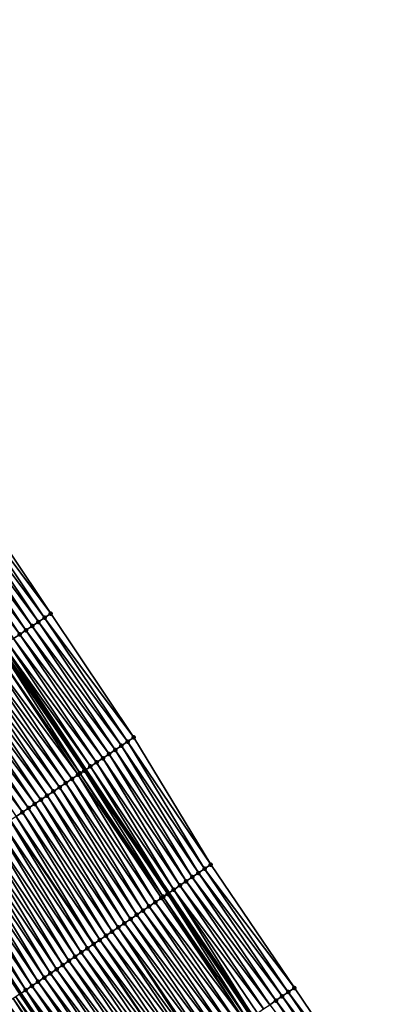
# Model space of a CAD drawing. Header units: feet. Extents: x 2010743 to 2022806, y 818705 to 837694.
# Tile 95 of 256: x 2014180 to 2014231, y 821829 to 821961. Entities that reach past the tile are written whole.
import ezdxf

# ---------------------------------------------------------------- set-up
doc = ezdxf.new("R2010")
doc.units = ezdxf.units.FT
doc.header["$MEASUREMENT"] = 0
for name, color, linetype, lineweight in [('EP_Travel Lane', 172, 'Continuous', 53), ('Road Shots', 141, 'Continuous', 100), ('STRIPING', 60, 'Continuous', 53)]:
    doc.layers.add(name, color=color, linetype=linetype, lineweight=lineweight)
doc.layers.add('I-77-MM17-21_NB-Surface-Border', color=7, linetype='Continuous')
doc.layers.add('I-77-MM17-21_NB-Surface-TIN', color=7, linetype='Continuous')

msp = doc.modelspace()

# ---------------------------------------------------------------- linework, layer by layer
at = {"layer": 'EP_Travel Lane'}
for points in [[(2014079.61, 822027.85, 273.47), (2014090.38, 822011.12, 273.26), (2014101.24, 821994.33, 273.06), (2014112.12, 821977.57, 272.86), (2014123.07, 821960.84, 272.62), (2014134.02, 821944.1, 272.38), (2014144.98, 821927.48, 272.17), (2014156.02, 821910.8, 271.98), (2014167.02, 821894.18, 271.79), (2014178.05, 821877.5, 271.58), (2014189.08, 821860.82, 271.38), (2014200.25, 821844.29, 271.18), (2014211.5, 821827.75, 270.97), (2014222.73, 821811.24, 270.79), (2014234.01, 821794.73, 270.59), (2014245.29, 821778.21, 270.37), (2014256.6, 821761.8, 270.19), (2014267.98, 821745.35, 269.98), (2014279.34, 821729.01, 269.79), (2014290.9, 821712.69, 269.6), (2014302.46, 821696.37, 269.41), (2014314.05, 821680.19, 269.21), (2014325.72, 821663.95, 269), (2014337.4, 821647.75, 268.8)], [(2014081.05, 821981.26, 273.75), (2014091.93, 821964.45, 273.54), (2014102.82, 821947.68, 273.32), (2014113.71, 821930.91, 273.11), (2014124.78, 821914.11, 272.92), (2014135.81, 821897.43, 272.74), (2014146.91, 821880.69, 272.53), (2014158.02, 821864.06, 272.32), (2014169.13, 821847.43, 272.1), (2014180.38, 821830.81, 271.9), (2014191.62, 821814.27, 271.7), (2014202.89, 821797.7, 271.49), (2014214.16, 821781.18, 271.3), (2014225.43, 821764.66, 271.12), (2014236.83, 821748.12, 270.9), (2014248.2, 821731.67, 270.69), (2014259.69, 821715.15, 270.5), (2014271.21, 821698.8, 270.31), (2014282.73, 821682.45, 270.13), (2014294.45, 821666.09, 269.93), (2014306.12, 821649.85, 269.73), (2014317.83, 821633.59, 269.51)]]:
    msp.add_polyline3d(points, dxfattribs=at)
at = {"layer": 'I-77-MM17-21_NB-Surface-Border', "color": 3, "linetype": 'Continuous', "lineweight": -3}
msp.add_polyline3d([(2014084.39, 822030.88, 273.31), (2014095.13, 822014.2, 273.1), (2014106.83, 821997.95, 272.85), (2014117.69, 821981.19, 272.66), (2014129.42, 821964.96, 272.28), (2014140.31, 821948.19, 271.99), (2014151.22, 821931.61, 271.78), (2014162.26, 821914.94, 271.56), (2014173.26, 821898.37, 271.37), (2014184.4, 821881.76, 271.18), (2014195.53, 821865.15, 270.97), (2014205.86, 821848.09, 270.82), (2014217.08, 821831.54, 270.67), (2014228.29, 821815.03, 270.52)], dxfattribs=at)
at = {"layer": 'I-77-MM17-21_NB-Surface-TIN', "color": 128, "linetype": 'Continuous', "lineweight": -3}
for points in [[(2014182.73, 821880.64, 271.29), (2014171.6, 821897.25, 271.48), (2014170.77, 821896.7, 271.53)], [(2014183.57, 821881.2, 271.24), (2014172.43, 821897.81, 271.42), (2014171.6, 821897.25, 271.48)], [(2014182.73, 821880.64, 271.29), (2014183.57, 821881.2, 271.24), (2014171.6, 821897.25, 271.48)], [(2014184.4, 821881.76, 271.18), (2014173.26, 821898.37, 271.37), (2014172.43, 821897.81, 271.42)], [(2014183.57, 821881.2, 271.24), (2014184.4, 821881.76, 271.18), (2014172.43, 821897.81, 271.42)], [(2014181.07, 821879.53, 271.39), (2014169.94, 821896.14, 271.59), (2014169.11, 821895.58, 271.65)], [(2014181.9, 821880.09, 271.34), (2014170.77, 821896.7, 271.53), (2014169.94, 821896.14, 271.59)], [(2014181.07, 821879.53, 271.39), (2014181.9, 821880.09, 271.34), (2014169.94, 821896.14, 271.59)], [(2014181.9, 821880.09, 271.34), (2014182.73, 821880.64, 271.29), (2014170.77, 821896.7, 271.53)], [(2014180.24, 821878.97, 271.44), (2014169.11, 821895.58, 271.65), (2014168.28, 821895.02, 271.71)], [(2014179.41, 821878.41, 271.49), (2014180.24, 821878.97, 271.44), (2014168.28, 821895.02, 271.71)], [(2014180.24, 821878.97, 271.44), (2014181.07, 821879.53, 271.39), (2014169.11, 821895.58, 271.65)], [(2014195.53, 821865.15, 270.97), (2014184.4, 821881.76, 271.18), (2014183.57, 821881.2, 271.24)], [(2014193.04, 821863.48, 271.14), (2014181.9, 821880.09, 271.34), (2014181.07, 821879.53, 271.39)], [(2014193.87, 821864.03, 271.08), (2014182.73, 821880.64, 271.29), (2014181.9, 821880.09, 271.34)], [(2014193.04, 821863.48, 271.14), (2014193.87, 821864.03, 271.08), (2014181.9, 821880.09, 271.34)], [(2014194.7, 821864.59, 271.03), (2014183.57, 821881.2, 271.24), (2014182.73, 821880.64, 271.29)], [(2014193.87, 821864.03, 271.08), (2014194.7, 821864.59, 271.03), (2014182.73, 821880.64, 271.29)], [(2014194.7, 821864.59, 271.03), (2014195.53, 821865.15, 270.97), (2014183.57, 821881.2, 271.24)], [(2014191.38, 821862.36, 271.24), (2014180.24, 821878.97, 271.44), (2014179.41, 821878.41, 271.49)], [(2014192.21, 821862.92, 271.19), (2014181.07, 821879.53, 271.39), (2014180.24, 821878.97, 271.44)], [(2014191.38, 821862.36, 271.24), (2014192.21, 821862.92, 271.19), (2014180.24, 821878.97, 271.44)], [(2014192.21, 821862.92, 271.19), (2014193.04, 821863.48, 271.14), (2014181.07, 821879.53, 271.39)], [(2014177.75, 821877.3, 271.59), (2014189.08, 821860.82, 271.38), (2014178.05, 821877.5, 271.58)], [(2014189.72, 821861.25, 271.35), (2014178.58, 821877.86, 271.55), (2014178.05, 821877.5, 271.58)], [(2014189.72, 821861.25, 271.35), (2014178.05, 821877.5, 271.58), (2014189.08, 821860.82, 271.38)], [(2014190.55, 821861.8, 271.3), (2014179.41, 821878.41, 271.49), (2014178.58, 821877.86, 271.55)], [(2014189.72, 821861.25, 271.35), (2014190.55, 821861.8, 271.3), (2014178.58, 821877.86, 271.55)], [(2014190.55, 821861.8, 271.3), (2014191.38, 821862.36, 271.24), (2014179.41, 821878.41, 271.49)], [(2014187.23, 821859.57, 271.45), (2014176.09, 821876.18, 271.66), (2014175.26, 821875.63, 271.68)], [(2014188.06, 821860.13, 271.43), (2014176.92, 821876.74, 271.63), (2014176.09, 821876.18, 271.66)], [(2014187.23, 821859.57, 271.45), (2014188.06, 821860.13, 271.43), (2014176.09, 821876.18, 271.66)], [(2014188.33, 821860.31, 271.42), (2014177.53, 821877.15, 271.6), (2014176.92, 821876.74, 271.63)], [(2014188.06, 821860.13, 271.43), (2014188.33, 821860.31, 271.42), (2014176.92, 821876.74, 271.63)], [(2014188.89, 821860.69, 271.39), (2014177.75, 821877.3, 271.59), (2014177.53, 821877.15, 271.6)], [(2014188.33, 821860.31, 271.42), (2014188.89, 821860.69, 271.39), (2014177.53, 821877.15, 271.6)], [(2014188.89, 821860.69, 271.39), (2014189.08, 821860.82, 271.38), (2014177.75, 821877.3, 271.59)], [(2014185.57, 821858.46, 271.51), (2014174.43, 821875.07, 271.71), (2014173.6, 821874.51, 271.74)], [(2014186.4, 821859.02, 271.48), (2014175.26, 821875.63, 271.68), (2014174.43, 821875.07, 271.71)], [(2014185.57, 821858.46, 271.51), (2014186.4, 821859.02, 271.48), (2014174.43, 821875.07, 271.71)], [(2014186.4, 821859.02, 271.48), (2014187.23, 821859.57, 271.45), (2014175.26, 821875.63, 271.68)], [(2014183.08, 821856.79, 271.6), (2014171.94, 821873.4, 271.8), (2014171.11, 821872.84, 271.82)], [(2014183.91, 821857.35, 271.57), (2014172.77, 821873.96, 271.77), (2014171.94, 821873.4, 271.8)], [(2014183.08, 821856.79, 271.6), (2014183.91, 821857.35, 271.57), (2014171.94, 821873.4, 271.8)], [(2014184.74, 821857.9, 271.55), (2014173.6, 821874.51, 271.74), (2014172.77, 821873.96, 271.77)], [(2014183.91, 821857.35, 271.57), (2014184.74, 821857.9, 271.55), (2014172.77, 821873.96, 271.77)], [(2014184.74, 821857.9, 271.55), (2014185.57, 821858.46, 271.51), (2014173.6, 821874.51, 271.74)], [(2014181.42, 821855.67, 271.66), (2014170.28, 821872.28, 271.85), (2014169.45, 821871.73, 271.88)], [(2014182.25, 821856.23, 271.63), (2014171.11, 821872.84, 271.82), (2014170.28, 821872.28, 271.85)], [(2014181.42, 821855.67, 271.66), (2014182.25, 821856.23, 271.63), (2014170.28, 821872.28, 271.85)], [(2014182.25, 821856.23, 271.63), (2014183.08, 821856.79, 271.6), (2014171.11, 821872.84, 271.82)], [(2014180.59, 821855.12, 271.68), (2014169.45, 821871.73, 271.88), (2014168.62, 821871.17, 271.9)], [(2014179.76, 821854.56, 271.71), (2014180.59, 821855.12, 271.68), (2014168.62, 821871.17, 271.9)], [(2014180.59, 821855.12, 271.68), (2014181.42, 821855.67, 271.66), (2014169.45, 821871.73, 271.88)], [(2014205.03, 821847.53, 270.87), (2014194.7, 821864.59, 271.03), (2014193.87, 821864.03, 271.08)], [(2014205.86, 821848.09, 270.82), (2014195.53, 821865.15, 270.97), (2014194.7, 821864.59, 271.03)], [(2014205.03, 821847.53, 270.87), (2014205.86, 821848.09, 270.82), (2014194.7, 821864.59, 271.03)], [(2014202.55, 821845.85, 271.04), (2014192.21, 821862.92, 271.19), (2014191.38, 821862.36, 271.24)], [(2014203.37, 821846.41, 270.99), (2014193.04, 821863.48, 271.14), (2014192.21, 821862.92, 271.19)], [(2014202.55, 821845.85, 271.04), (2014203.37, 821846.41, 270.99), (2014192.21, 821862.92, 271.19)], [(2014204.2, 821846.97, 270.93), (2014193.87, 821864.03, 271.08), (2014193.04, 821863.48, 271.14)], [(2014203.37, 821846.41, 270.99), (2014204.2, 821846.97, 270.93), (2014193.04, 821863.48, 271.14)], [(2014204.2, 821846.97, 270.93), (2014205.03, 821847.53, 270.87), (2014193.87, 821864.03, 271.08)], [(2014200.89, 821844.72, 271.14), (2014190.55, 821861.8, 271.3), (2014189.72, 821861.25, 271.35)], [(2014201.72, 821845.29, 271.09), (2014191.38, 821862.36, 271.24), (2014190.55, 821861.8, 271.3)], [(2014200.89, 821844.72, 271.14), (2014201.72, 821845.29, 271.09), (2014190.55, 821861.8, 271.3)], [(2014201.72, 821845.29, 271.09), (2014202.55, 821845.85, 271.04), (2014191.38, 821862.36, 271.24)], [(2014199.24, 821843.6, 271.22), (2014188.33, 821860.31, 271.42), (2014188.06, 821860.13, 271.43)], [(2014199.48, 821843.77, 271.21), (2014188.89, 821860.69, 271.39), (2014188.33, 821860.31, 271.42)], [(2014199.24, 821843.6, 271.22), (2014199.48, 821843.77, 271.21), (2014188.33, 821860.31, 271.42)], [(2014200.06, 821844.16, 271.18), (2014189.08, 821860.82, 271.38), (2014188.89, 821860.69, 271.39)], [(2014199.48, 821843.77, 271.21), (2014200.06, 821844.16, 271.18), (2014188.89, 821860.69, 271.39)], [(2014189.72, 821861.25, 271.35), (2014189.08, 821860.82, 271.38), (2014200.25, 821844.29, 271.18)], [(2014200.06, 821844.16, 271.18), (2014200.25, 821844.29, 271.18), (2014189.08, 821860.82, 271.38)], [(2014200.89, 821844.72, 271.14), (2014189.72, 821861.25, 271.35), (2014200.25, 821844.29, 271.18)], [(2014196.75, 821841.92, 271.3), (2014186.4, 821859.02, 271.48), (2014185.57, 821858.46, 271.51)], [(2014197.58, 821842.48, 271.27), (2014187.23, 821859.57, 271.45), (2014186.4, 821859.02, 271.48)], [(2014196.75, 821841.92, 271.3), (2014197.58, 821842.48, 271.27), (2014186.4, 821859.02, 271.48)], [(2014198.41, 821843.04, 271.24), (2014188.06, 821860.13, 271.43), (2014187.23, 821859.57, 271.45)], [(2014197.58, 821842.48, 271.27), (2014198.41, 821843.04, 271.24), (2014187.23, 821859.57, 271.45)], [(2014198.41, 821843.04, 271.24), (2014199.24, 821843.6, 271.22), (2014188.06, 821860.13, 271.43)], [(2014195.1, 821840.79, 271.37), (2014184.74, 821857.9, 271.55), (2014183.91, 821857.35, 271.57)], [(2014195.93, 821841.36, 271.34), (2014185.57, 821858.46, 271.51), (2014184.74, 821857.9, 271.55)], [(2014195.1, 821840.79, 271.37), (2014195.93, 821841.36, 271.34), (2014184.74, 821857.9, 271.55)], [(2014195.93, 821841.36, 271.34), (2014196.75, 821841.92, 271.3), (2014185.57, 821858.46, 271.51)], [(2014192.62, 821839.11, 271.45), (2014182.25, 821856.23, 271.63), (2014181.42, 821855.67, 271.66)], [(2014193.44, 821839.67, 271.42), (2014183.08, 821856.79, 271.6), (2014182.25, 821856.23, 271.63)], [(2014192.62, 821839.11, 271.45), (2014193.44, 821839.67, 271.42), (2014182.25, 821856.23, 271.63)], [(2014194.27, 821840.23, 271.39), (2014183.91, 821857.35, 271.57), (2014183.08, 821856.79, 271.6)], [(2014193.44, 821839.67, 271.42), (2014194.27, 821840.23, 271.39), (2014183.08, 821856.79, 271.6)], [(2014194.27, 821840.23, 271.39), (2014195.1, 821840.79, 271.37), (2014183.91, 821857.35, 271.57)], [(2014190.96, 821837.99, 271.51), (2014180.59, 821855.12, 271.68), (2014179.76, 821854.56, 271.71)], [(2014191.79, 821838.55, 271.48), (2014181.42, 821855.67, 271.66), (2014180.59, 821855.12, 271.68)], [(2014190.96, 821837.99, 271.51), (2014191.79, 821838.55, 271.48), (2014180.59, 821855.12, 271.68)], [(2014191.79, 821838.55, 271.48), (2014192.62, 821839.11, 271.45), (2014181.42, 821855.67, 271.66)], [(2014189.31, 821836.86, 271.57), (2014178.93, 821854, 271.74), (2014178.1, 821853.44, 271.78)], [(2014179.76, 821854.56, 271.71), (2014178.93, 821854, 271.74), (2014190.13, 821837.43, 271.53)], [(2014189.31, 821836.86, 271.57), (2014190.13, 821837.43, 271.53), (2014178.93, 821854, 271.74)], [(2014190.96, 821837.99, 271.51), (2014179.76, 821854.56, 271.71), (2014190.13, 821837.43, 271.53)], [(2014186.82, 821835.18, 271.65), (2014176.44, 821852.33, 271.84), (2014175.61, 821851.77, 271.87)], [(2014187.65, 821835.74, 271.62), (2014177.27, 821852.89, 271.81), (2014176.44, 821852.33, 271.84)], [(2014186.82, 821835.18, 271.65), (2014187.65, 821835.74, 271.62), (2014176.44, 821852.33, 271.84)], [(2014188.48, 821836.3, 271.6), (2014178.1, 821853.44, 271.78), (2014177.27, 821852.89, 271.81)], [(2014187.65, 821835.74, 271.62), (2014188.48, 821836.3, 271.6), (2014177.27, 821852.89, 271.81)], [(2014188.48, 821836.3, 271.6), (2014189.31, 821836.86, 271.57), (2014178.1, 821853.44, 271.78)], [(2014185.17, 821834.06, 271.72), (2014174.77, 821851.22, 271.9), (2014173.94, 821850.66, 271.93)], [(2014186, 821834.62, 271.68), (2014175.61, 821851.77, 271.87), (2014174.77, 821851.22, 271.9)], [(2014185.17, 821834.06, 271.72), (2014186, 821834.62, 271.68), (2014174.77, 821851.22, 271.9)], [(2014186, 821834.62, 271.68), (2014186.82, 821835.18, 271.65), (2014175.61, 821851.77, 271.87)], [(2014183.51, 821832.94, 271.77), (2014173.11, 821850.1, 271.96), (2014172.28, 821849.54, 271.98)], [(2014184.34, 821833.5, 271.74), (2014173.94, 821850.66, 271.93), (2014173.11, 821850.1, 271.96)], [(2014183.51, 821832.94, 271.77), (2014184.34, 821833.5, 271.74), (2014173.11, 821850.1, 271.96)], [(2014184.34, 821833.5, 271.74), (2014185.17, 821834.06, 271.72), (2014173.94, 821850.66, 271.93)], [(2014181.03, 821831.25, 271.88), (2014170.62, 821848.43, 272.04), (2014169.79, 821847.87, 272.08)], [(2014181.86, 821831.81, 271.84), (2014171.45, 821848.99, 272.01), (2014170.62, 821848.43, 272.04)], [(2014181.03, 821831.25, 271.88), (2014181.86, 821831.81, 271.84), (2014170.62, 821848.43, 272.04)], [(2014182.69, 821832.37, 271.8), (2014172.28, 821849.54, 271.98), (2014171.45, 821848.99, 272.01)], [(2014181.86, 821831.81, 271.84), (2014182.69, 821832.37, 271.8), (2014171.45, 821848.99, 272.01)], [(2014182.69, 821832.37, 271.8), (2014183.51, 821832.94, 271.77), (2014172.28, 821849.54, 271.98)], [(2014169.79, 821847.87, 272.08), (2014169.13, 821847.43, 272.1), (2014180.38, 821830.81, 271.9)], [(2014180.2, 821830.69, 271.9), (2014180.38, 821830.81, 271.9), (2014169.13, 821847.43, 272.1)], [(2014181.03, 821831.25, 271.88), (2014169.79, 821847.87, 272.08), (2014180.38, 821830.81, 271.9)], [(2014215.42, 821830.42, 270.75), (2014204.2, 821846.97, 270.93), (2014203.37, 821846.41, 270.99)], [(2014216.25, 821830.98, 270.71), (2014205.03, 821847.53, 270.87), (2014204.2, 821846.97, 270.93)], [(2014215.42, 821830.42, 270.75), (2014216.25, 821830.98, 270.71), (2014204.2, 821846.97, 270.93)], [(2014217.08, 821831.54, 270.67), (2014205.86, 821848.09, 270.82), (2014205.03, 821847.53, 270.87)], [(2014216.25, 821830.98, 270.71), (2014217.08, 821831.54, 270.67), (2014205.03, 821847.53, 270.87)], [(2014213.77, 821829.29, 270.85), (2014202.55, 821845.85, 271.04), (2014201.72, 821845.29, 271.09)], [(2014214.6, 821829.85, 270.8), (2014203.37, 821846.41, 270.99), (2014202.55, 821845.85, 271.04)], [(2014213.77, 821829.29, 270.85), (2014214.6, 821829.85, 270.8), (2014202.55, 821845.85, 271.04)], [(2014214.6, 821829.85, 270.8), (2014215.42, 821830.42, 270.75), (2014203.37, 821846.41, 270.99)], [(2014200.89, 821844.72, 271.14), (2014200.25, 821844.29, 271.18), (2014211.5, 821827.75, 270.97)], [(2014212.94, 821828.73, 270.9), (2014201.72, 821845.29, 271.09), (2014200.89, 821844.72, 271.14)], [(2014212.11, 821828.17, 270.94), (2014200.89, 821844.72, 271.14), (2014211.5, 821827.75, 270.97)], [(2014212.11, 821828.17, 270.94), (2014212.94, 821828.73, 270.9), (2014200.89, 821844.72, 271.14)], [(2014212.94, 821828.73, 270.9), (2014213.77, 821829.29, 270.85), (2014201.72, 821845.29, 271.09)], [(2014209.63, 821826.49, 271.04), (2014198.41, 821843.04, 271.24), (2014197.58, 821842.48, 271.27)], [(2014210.46, 821827.05, 271.02), (2014199.24, 821843.6, 271.22), (2014198.41, 821843.04, 271.24)], [(2014209.63, 821826.49, 271.04), (2014210.46, 821827.05, 271.02), (2014198.41, 821843.04, 271.24)], [(2014210.46, 821827.05, 271.02), (2014199.48, 821843.77, 271.21), (2014199.24, 821843.6, 271.22)], [(2014210.78, 821827.27, 271), (2014200.06, 821844.16, 271.18), (2014199.48, 821843.77, 271.21)], [(2014210.46, 821827.05, 271.02), (2014210.78, 821827.27, 271), (2014199.48, 821843.77, 271.21)], [(2014211.29, 821827.61, 270.98), (2014200.25, 821844.29, 271.18), (2014200.06, 821844.16, 271.18)], [(2014210.78, 821827.27, 271), (2014211.29, 821827.61, 270.98), (2014200.06, 821844.16, 271.18)], [(2014211.29, 821827.61, 270.98), (2014211.5, 821827.75, 270.97), (2014200.25, 821844.29, 271.18)], [(2014207.98, 821825.36, 271.1), (2014196.75, 821841.92, 271.3), (2014195.93, 821841.36, 271.34)], [(2014208.8, 821825.92, 271.07), (2014197.58, 821842.48, 271.27), (2014196.75, 821841.92, 271.3)], [(2014207.98, 821825.36, 271.1), (2014208.8, 821825.92, 271.07), (2014196.75, 821841.92, 271.3)], [(2014208.8, 821825.92, 271.07), (2014209.63, 821826.49, 271.04), (2014197.58, 821842.48, 271.27)], [(2014206.32, 821824.24, 271.16), (2014195.1, 821840.79, 271.37), (2014194.27, 821840.23, 271.39)], [(2014207.15, 821824.8, 271.13), (2014195.93, 821841.36, 271.34), (2014195.1, 821840.79, 271.37)], [(2014206.32, 821824.24, 271.16), (2014207.15, 821824.8, 271.13), (2014195.1, 821840.79, 271.37)], [(2014207.15, 821824.8, 271.13), (2014207.98, 821825.36, 271.1), (2014195.93, 821841.36, 271.34)], [(2014203.84, 821822.56, 271.24), (2014192.62, 821839.11, 271.45), (2014191.79, 821838.55, 271.48)], [(2014204.42, 821822.95, 271.22), (2014193.44, 821839.67, 271.42), (2014192.62, 821839.11, 271.45)], [(2014203.84, 821822.56, 271.24), (2014204.42, 821822.95, 271.22), (2014192.62, 821839.11, 271.45)], [(2014205.49, 821823.68, 271.19), (2014194.27, 821840.23, 271.39), (2014193.44, 821839.67, 271.42)], [(2014204.42, 821822.95, 271.22), (2014204.66, 821823.12, 271.22), (2014193.44, 821839.67, 271.42)], [(2014204.66, 821823.12, 271.22), (2014205.49, 821823.68, 271.19), (2014193.44, 821839.67, 271.42)], [(2014205.49, 821823.68, 271.19), (2014206.32, 821824.24, 271.16), (2014194.27, 821840.23, 271.39)], [(2014202.18, 821821.43, 271.29), (2014190.96, 821837.99, 271.51), (2014190.13, 821837.43, 271.53)], [(2014203.01, 821821.99, 271.26), (2014191.79, 821838.55, 271.48), (2014190.96, 821837.99, 271.51)], [(2014202.18, 821821.43, 271.29), (2014203.01, 821821.99, 271.26), (2014190.96, 821837.99, 271.51)], [(2014203.01, 821821.99, 271.26), (2014203.84, 821822.56, 271.24), (2014191.79, 821838.55, 271.48)], [(2014200.53, 821820.31, 271.35), (2014189.31, 821836.86, 271.57), (2014188.48, 821836.3, 271.6)], [(2014189.31, 821836.86, 271.57), (2014201.35, 821820.87, 271.31), (2014190.13, 821837.43, 271.53)], [(2014200.53, 821820.31, 271.35), (2014201.35, 821820.87, 271.31), (2014189.31, 821836.86, 271.57)], [(2014202.18, 821821.43, 271.29), (2014190.13, 821837.43, 271.53), (2014201.35, 821820.87, 271.31)], [(2014198.04, 821818.63, 271.44), (2014186.82, 821835.18, 271.65), (2014186, 821834.62, 271.68)], [(2014198.87, 821819.19, 271.41), (2014187.65, 821835.74, 271.62), (2014186.82, 821835.18, 271.65)], [(2014198.04, 821818.63, 271.44), (2014198.87, 821819.19, 271.41), (2014186.82, 821835.18, 271.65)], [(2014199.7, 821819.75, 271.38), (2014188.48, 821836.3, 271.6), (2014187.65, 821835.74, 271.62)], [(2014198.87, 821819.19, 271.41), (2014199.7, 821819.75, 271.38), (2014187.65, 821835.74, 271.62)], [(2014199.7, 821819.75, 271.38), (2014200.53, 821820.31, 271.35), (2014188.48, 821836.3, 271.6)], [(2014196.39, 821817.5, 271.51), (2014185.17, 821834.06, 271.72), (2014184.34, 821833.5, 271.74)], [(2014197.22, 821818.07, 271.48), (2014186, 821834.62, 271.68), (2014185.17, 821834.06, 271.72)], [(2014196.39, 821817.5, 271.51), (2014197.22, 821818.07, 271.48), (2014185.17, 821834.06, 271.72)], [(2014197.22, 821818.07, 271.48), (2014198.04, 821818.63, 271.44), (2014186, 821834.62, 271.68)], [(2014194.73, 821816.38, 271.57), (2014183.51, 821832.94, 271.77), (2014182.69, 821832.37, 271.8)], [(2014195.56, 821816.94, 271.54), (2014184.34, 821833.5, 271.74), (2014183.51, 821832.94, 271.77)], [(2014194.73, 821816.38, 271.57), (2014195.56, 821816.94, 271.54), (2014183.51, 821832.94, 271.77)], [(2014195.56, 821816.94, 271.54), (2014196.39, 821817.5, 271.51), (2014184.34, 821833.5, 271.74)], [(2014181.03, 821831.25, 271.88), (2014180.38, 821830.81, 271.9), (2014191.62, 821814.27, 271.7)], [(2014193.08, 821815.26, 271.64), (2014181.86, 821831.81, 271.84), (2014181.03, 821831.25, 271.88)], [(2014192.25, 821814.7, 271.67), (2014181.03, 821831.25, 271.88), (2014191.62, 821814.27, 271.7)], [(2014192.25, 821814.7, 271.67), (2014193.08, 821815.26, 271.64), (2014181.03, 821831.25, 271.88)], [(2014193.91, 821815.82, 271.6), (2014182.69, 821832.37, 271.8), (2014181.86, 821831.81, 271.84)], [(2014193.08, 821815.26, 271.64), (2014193.91, 821815.82, 271.6), (2014181.86, 821831.81, 271.84)], [(2014193.91, 821815.82, 271.6), (2014194.73, 821816.38, 271.57), (2014182.69, 821832.37, 271.8)], [(2014228.29, 821815.03, 270.52), (2014217.08, 821831.54, 270.67), (2014216.25, 821830.98, 270.71)], [(2014190.11, 821813.24, 271.73), (2014179.37, 821830.13, 271.92), (2014178.55, 821829.57, 271.93)], [(2014190.6, 821813.57, 271.72), (2014179.7, 821830.35, 271.92), (2014179.37, 821830.13, 271.92)], [(2014190.11, 821813.24, 271.73), (2014190.6, 821813.57, 271.72), (2014179.37, 821830.13, 271.92)], [(2014191.42, 821814.14, 271.7), (2014180.2, 821830.69, 271.9), (2014179.7, 821830.35, 271.92)], [(2014190.6, 821813.57, 271.72), (2014191.42, 821814.14, 271.7), (2014179.7, 821830.35, 271.92)], [(2014191.42, 821814.14, 271.7), (2014180.38, 821830.81, 271.9), (2014180.2, 821830.69, 271.9)], [(2014191.42, 821814.14, 271.7), (2014191.62, 821814.27, 271.7), (2014180.38, 821830.81, 271.9)], [(2014225.81, 821813.34, 270.63), (2014214.6, 821829.85, 270.8), (2014213.77, 821829.29, 270.85)], [(2014226.63, 821813.9, 270.59), (2014215.42, 821830.42, 270.75), (2014214.6, 821829.85, 270.8)], [(2014225.81, 821813.34, 270.63), (2014226.63, 821813.9, 270.59), (2014214.6, 821829.85, 270.8)], [(2014227.46, 821814.47, 270.56), (2014216.25, 821830.98, 270.71), (2014215.42, 821830.42, 270.75)], [(2014226.63, 821813.9, 270.59), (2014227.46, 821814.47, 270.56), (2014215.42, 821830.42, 270.75)], [(2014227.46, 821814.47, 270.56), (2014228.29, 821815.03, 270.52), (2014216.25, 821830.98, 270.71)], [(2014190.11, 821813.24, 271.73), (2014178.55, 821829.57, 271.93), (2014178.31, 821829.41, 271.93)]]:
    msp.add_3dface(points, dxfattribs=at)
at = {"layer": 'Road Shots', "lineweight": 100}
for p in [(2014184.4, 821881.76, 271.18), (2014181.9, 821880.09, 271.34), (2014182.73, 821880.64, 271.29), (2014183.57, 821881.2, 271.24), (2014180.24, 821878.97, 271.44), (2014181.07, 821879.53, 271.39), (2014194.7, 821864.59, 271.03), (2014195.53, 821865.15, 270.97), (2014192.21, 821862.92, 271.19), (2014193.04, 821863.48, 271.14), (2014193.87, 821864.03, 271.08), (2014190.55, 821861.8, 271.3), (2014191.38, 821862.36, 271.24), (2014188.33, 821860.31, 271.42), (2014188.89, 821860.69, 271.39), (2014189.72, 821861.25, 271.35), (2014186.4, 821859.02, 271.48), (2014187.23, 821859.57, 271.45), (2014188.06, 821860.13, 271.43), (2014184.74, 821857.9, 271.55), (2014185.57, 821858.46, 271.51), (2014182.25, 821856.23, 271.63), (2014183.08, 821856.79, 271.6), (2014183.91, 821857.35, 271.57), (2014180.59, 821855.12, 271.68), (2014181.42, 821855.67, 271.66), (2014204.2, 821846.97, 270.93), (2014205.03, 821847.53, 270.87), (2014205.86, 821848.09, 270.82), (2014202.55, 821845.85, 271.04), (2014203.37, 821846.41, 270.99), (2014200.89, 821844.72, 271.14), (2014201.72, 821845.29, 271.09), (2014198.41, 821843.04, 271.24), (2014199.24, 821843.6, 271.22), (2014199.48, 821843.77, 271.21), (2014200.06, 821844.16, 271.18), (2014196.75, 821841.92, 271.3), (2014197.58, 821842.48, 271.27), (2014195.1, 821840.79, 271.37), (2014195.93, 821841.36, 271.34), (2014192.62, 821839.11, 271.45), (2014193.44, 821839.67, 271.42), (2014194.27, 821840.23, 271.39), (2014190.96, 821837.99, 271.51), (2014191.79, 821838.55, 271.48), (2014189.31, 821836.86, 271.57), (2014190.13, 821837.43, 271.53), (2014186.82, 821835.18, 271.65), (2014187.65, 821835.74, 271.62), (2014188.48, 821836.3, 271.6), (2014185.17, 821834.06, 271.72), (2014186, 821834.62, 271.68), (2014183.51, 821832.94, 271.77), (2014184.34, 821833.5, 271.74), (2014181.03, 821831.25, 271.88), (2014181.86, 821831.81, 271.84), (2014182.69, 821832.37, 271.8), (2014217.08, 821831.54, 270.67), (2014214.6, 821829.85, 270.8), (2014215.42, 821830.42, 270.75), (2014216.25, 821830.98, 270.71)]:
    msp.add_point(p, dxfattribs=at)
at = {"layer": 'STRIPING'}
msp.add_polyline3d([(2014080.02, 822004.42, 273.58), (2014090.88, 821987.63, 273.38), (2014101.76, 821970.84, 273.17), (2014112.65, 821954.06, 272.95), (2014123.54, 821937.29, 272.73), (2014134.55, 821920.57, 272.54), (2014145.58, 821903.89, 272.34), (2014156.65, 821887.22, 272.15), (2014167.79, 821870.61, 271.94), (2014178.93, 821854, 271.74), (2014190.13, 821837.43, 271.53), (2014201.35, 821820.87, 271.31), (2014212.59, 821804.32, 271.1), (2014223.86, 821787.8, 270.92), (2014235.13, 821771.28, 270.73), (2014246.48, 821754.8, 270.53), (2014257.85, 821738.35, 270.33), (2014269.28, 821721.91, 270.13), (2014280.8, 821705.56, 269.94), (2014292.32, 821689.22, 269.75), (2014303.97, 821672.94, 269.56), (2014315.65, 821656.7, 269.35), (2014327.34, 821640.47, 269.16)], dxfattribs=at)

doc.saveas('drawing.dxf')
